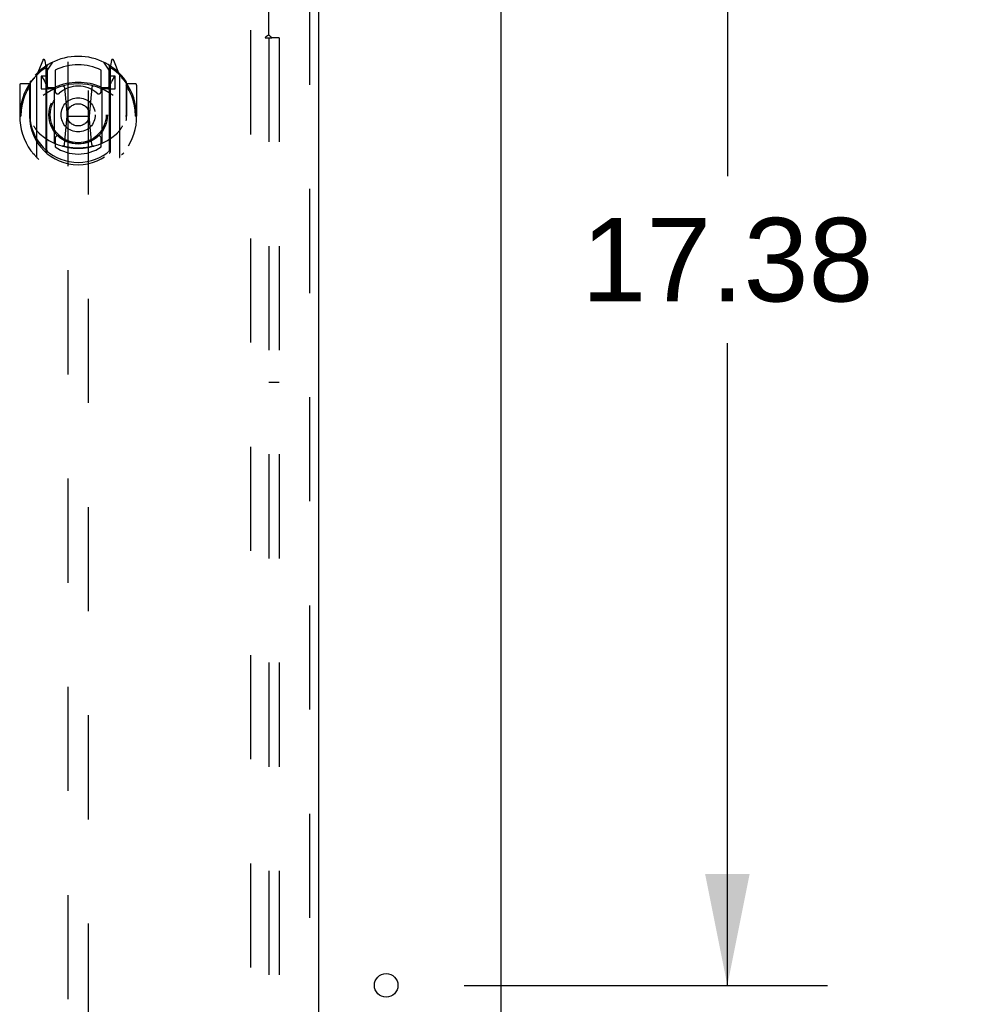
# Model space of a CAD drawing. Header units: inches. Extents: x 0 to 227, y 0 to 147.
# Tile 16 of 26: x 104 to 115, y 78 to 89. Entities that reach past the tile are written whole.
import ezdxf

# ---------------------------------------------------------------- set-up
doc = ezdxf.new("R2010")
doc.units = ezdxf.units.IN
doc.header["$LTSCALE"] = 12.466667
doc.header["$MEASUREMENT"] = 0
doc.linetypes.add('HIDDEN', pattern=[0.2, 0.1, -0.1])
doc.layers.get('0').update_dxf_attribs({"linetype": 'CONTINUOUS'})
for name, color, linetype in [('DEFAULT_2', 8, 'HIDDEN'), ('DIMENSIONS', 7, 'CONTINUOUS'), ('DOOR_ASSEMBLY', 7, 'CONTINUOUS'), ('SUBPANEL', 7, 'CONTINUOUS')]:
    doc.layers.add(name, color=color, linetype=linetype)
doc.styles.get("Standard").update_dxf_attribs({"font": 'arial.ttf'})
doc.dimstyles.new('DIMSTYLE_1', dxfattribs={"dimtxt": 1, "dimasz": 1.333333, "dimexe": 0.09, "dimexo": 0.07, "dimgap": 0.0375, "dimtad": 0, "dimtih": 1, "dimtoh": 1, "dimzin": 4, "dimdsep": 46, "dimtxsty": 'Standard', "dimblk": '_FILLED', "dimblk1": '_FILLED', "dimblk2": '_FILLED', "dimcen": 0.09, "dimadec": 3, "dimazin": 1, "dimtfac": 1, "dimtdec": 3, "dimtofl": 0, "dimtmove": 0, "dimatfit": 3, "dimldrblk": '_FILLED', "dimfxl": 0, "dimtolj": 1, "dimtzin": 4, "dimarcsym": 0})

# ---------------------------------------------------------------- blocks, each defined once
blk = doc.blocks.new('_FILLED')
at = {"color": 0, "linetype": 'ByBlock'}
blk.add_solid([(0, 0), (-1, 0.2), (-1, -0.2)], dxfattribs=at)
blk = doc.blocks.new('*D13')
at = {"layer": 'DIMENSIONS', "color": 2, "linetype": 'Continuous'}
for p, q in [((110.751, 95.128), (113.838, 95.128)), ((112.638, 95.128), (112.638, 87.44)), ((112.638, 77.753), (112.638, 85.44)), ((109.488, 77.753), (113.838, 77.753))]:
    blk.add_line(p, q, dxfattribs=at)
at = {"layer": 'DIMENSIONS', "color": 2, "linetype": 'Continuous', "xscale": 1.3333333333, "yscale": 1.3333333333, "zscale": 1.3333333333}
for p, rotation in [((112.638, 95.128), 90), ((112.638, 77.753), 270)]:
    blk.add_blockref('_FILLED', p, dxfattribs=dict(at, rotation=rotation))
at = {"layer": 'DIMENSIONS', "color": 2, "linetype": 'Continuous', "insert": (112.638, 86.94), "char_height": 1, "width": 3.49442, "attachment_point": 2, "line_spacing_factor": 0.9}
blk.add_mtext('17.38', dxfattribs=at)
blk = doc.blocks.new('*D14')
at = {"layer": 'DIMENSIONS', "color": 2, "linetype": 'Continuous'}
for p, q in [((108.554, 72.272), (108.554, 69.873)), ((108.554, 71.073), (105.888, 71.073)), ((109.929, 71.073), (112.245, 71.073))]:
    blk.add_line(p, q, dxfattribs=at)
at = {"layer": 'DIMENSIONS', "color": 2, "linetype": 'Continuous', "xscale": 1.3333333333, "yscale": 1.3333333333, "zscale": 1.3333333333}
blk.add_blockref('_FILLED', (108.554, 71.073), dxfattribs=at)
at = {"layer": 'DIMENSIONS', "color": 2, "linetype": 'Continuous', "xscale": 1.3333333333, "yscale": 1.3333333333, "zscale": 1.3333333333, "rotation": 180}
blk.add_blockref('_FILLED', (109.929, 71.073), dxfattribs=at)
at = {"layer": 'DIMENSIONS', "color": 2, "linetype": 'Continuous', "insert": (112.745, 71.573), "char_height": 1, "width": 2.71747, "attachment_point": 1, "line_spacing_factor": 0.9}
blk.add_mtext('1.38', dxfattribs=at)

msp = doc.modelspace()

# ---------------------------------------------------------------- linework, layer by layer
at = {"color": 3, "linetype": 'Continuous'}
msp.add_line((109.929, 11.232), (109.929, 95.024), dxfattribs=at)
msp.add_circle((108.554, 77.753), 0.141, dxfattribs=at)
at = {"layer": 'DEFAULT_2', "color": 8, "linetype": 'HIDDEN'}
msp.add_line((106.929, 91.68), (106.929, 18.576), dxfattribs=at)
at = {"layer": 'DOOR_ASSEMBLY', "color": 8, "linetype": 'HIDDEN'}
for p, q in [((107.638, 92.274), (107.638, 17.982)), ((104.742, 91.3), (104.742, 57.299)), ((104.992, 57.299), (104.992, 91.3)), ((104.442, 88.826), (104.371, 88.651)), ((104.484, 88.743), (104.47, 88.823)), ((104.492, 88.695), (104.562, 88.804)), ((104.492, 87.751), (104.492, 88.754)), ((105.172, 88.804), (105.242, 88.695)), ((105.242, 87.751), (105.242, 88.754)), ((105.264, 88.823), (105.249, 88.743)), ((105.363, 88.651), (105.292, 88.826)), ((104.367, 88.64), (104.367, 87.673)), ((104.464, 88.746), (104.463, 88.746)), ((104.463, 88.746), (104.463, 88.746)), ((104.463, 88.746), (104.463, 88.746)), ((104.484, 87.726), (104.484, 88.743)), ((104.494, 88.73), (104.494, 88.522)), ((104.592, 88.708), (104.592, 88.455)), ((105.142, 88.455), (105.142, 88.708)), ((105.239, 88.522), (105.239, 88.73)), ((105.249, 88.743), (105.249, 87.726)), ((105.271, 88.746), (105.266, 88.749)), ((105.367, 87.673), (105.367, 88.64)), ((104.167, 88.53), (104.167, 88.156)), ((104.284, 88.545), (104.182, 88.545)), ((104.284, 88.545), (104.284, 88.156)), ((104.292, 88.53), (104.284, 88.545)), ((104.292, 88.567), (104.292, 88.11)), ((104.424, 88.635), (104.424, 88.485)), ((104.492, 88.635), (104.424, 88.635)), ((104.433, 88.628), (104.462, 88.582)), ((105.309, 88.635), (105.242, 88.635)), ((105.272, 88.582), (105.301, 88.628)), ((105.309, 88.485), (105.309, 88.635)), ((105.449, 88.545), (105.441, 88.53)), ((105.442, 88.567), (105.442, 88.11)), ((105.449, 88.156), (105.449, 88.545)), ((105.552, 88.545), (105.449, 88.545)), ((105.567, 88.53), (105.567, 88.156)), ((104.424, 88.485), (104.484, 88.485)), ((104.584, 88.484), (104.512, 88.484)), ((104.514, 88.502), (104.58, 88.502)), ((104.584, 87.843), (104.584, 88.474)), ((104.704, 88.501), (104.734, 88.156)), ((105.03, 88.501), (104.999, 88.156)), ((105.222, 88.484), (105.149, 88.484)), ((105.149, 88.474), (105.149, 87.843)), ((105.154, 88.502), (105.219, 88.502)), ((105.249, 88.485), (105.309, 88.485)), ((104.167, 88.156), (104.182, 88.156)), ((104.284, 88.156), (104.299, 88.156)), ((104.292, 88.11), (104.292, 88.107)), ((104.704, 87.817), (104.734, 88.156)), ((104.734, 88.156), (104.999, 88.156)), ((105.03, 87.817), (104.999, 88.156)), ((105.449, 88.156), (105.434, 88.156)), ((105.442, 88.11), (105.442, 88.107)), ((105.552, 88.156), (105.567, 88.156)), ((104.592, 87.894), (104.592, 87.791)), ((105.142, 87.791), (105.142, 87.894))]:
    msp.add_line(p, q, dxfattribs=at)
at = {"layer": 'DOOR_ASSEMBLY', "color": 3, "linetype": 'Continuous'}
msp.add_line((107.742, 92.274), (107.742, 17.982), dxfattribs=at)
at = {"layer": 'DOOR_ASSEMBLY', "color": 8, "linetype": 'HIDDEN'}
for points in [[(104.322, 88.595), (104.322, 88.596), (104.323, 88.597), (104.324, 88.598), (104.324, 88.598), (104.325, 88.599), (104.326, 88.6), (104.327, 88.601), (104.327, 88.602), (104.328, 88.602), (104.329, 88.603), (104.33, 88.604), (104.33, 88.605), (104.331, 88.605), (104.332, 88.606), (104.333, 88.607), (104.334, 88.607), (104.334, 88.608), (104.335, 88.609), (104.336, 88.609), (104.337, 88.61), (104.338, 88.61), (104.339, 88.611), (104.339, 88.612), (104.34, 88.612), (104.341, 88.613), (104.342, 88.613), (104.343, 88.614), (104.344, 88.614), (104.345, 88.615), (104.346, 88.615), (104.347, 88.616), (104.347, 88.616), (104.348, 88.617), (104.349, 88.617)], [(105.384, 88.617), (105.385, 88.617), (105.386, 88.616), (105.387, 88.616), (105.388, 88.615), (105.389, 88.615), (105.39, 88.614), (105.391, 88.614), (105.392, 88.613), (105.393, 88.613), (105.394, 88.612), (105.394, 88.612), (105.395, 88.611), (105.396, 88.61), (105.397, 88.61), (105.398, 88.609), (105.399, 88.609), (105.399, 88.608), (105.4, 88.607), (105.401, 88.607), (105.402, 88.606), (105.403, 88.605), (105.403, 88.605), (105.404, 88.604), (105.405, 88.603), (105.406, 88.602), (105.407, 88.602), (105.407, 88.601), (105.408, 88.6), (105.409, 88.599), (105.41, 88.598), (105.41, 88.598), (105.411, 88.597), (105.412, 88.596), (105.412, 88.595)], [(104.334, 88.043), (104.338, 88.038), (104.341, 88.033), (104.344, 88.028), (104.346, 88.023), (104.349, 88.019), (104.352, 88.015), (104.355, 88.01), (104.357, 88.007), (104.36, 88.003), (104.362, 87.999), (104.365, 87.996), (104.367, 87.992), (104.369, 87.989), (104.372, 87.986), (104.374, 87.983), (104.376, 87.98), (104.378, 87.978), (104.381, 87.975), (104.383, 87.972), (104.385, 87.97), (104.387, 87.968), (104.389, 87.965), (104.391, 87.963), (104.392, 87.961), (104.394, 87.959), (104.396, 87.957), (104.398, 87.955), (104.4, 87.953), (104.401, 87.952), (104.403, 87.95), (104.405, 87.948), (104.406, 87.947), (104.408, 87.945), (104.41, 87.944), (104.411, 87.943), (104.413, 87.941)], [(105.321, 87.941), (105.323, 87.943), (105.324, 87.944), (105.326, 87.945), (105.327, 87.947), (105.329, 87.948), (105.331, 87.95), (105.332, 87.952), (105.334, 87.953), (105.336, 87.955), (105.338, 87.957), (105.34, 87.959), (105.341, 87.961), (105.343, 87.963), (105.345, 87.965), (105.347, 87.968), (105.349, 87.97), (105.351, 87.972), (105.353, 87.975), (105.355, 87.978), (105.358, 87.98), (105.36, 87.983), (105.362, 87.986), (105.364, 87.989), (105.367, 87.992), (105.369, 87.996), (105.372, 87.999), (105.374, 88.003), (105.377, 88.007), (105.379, 88.01), (105.382, 88.015), (105.385, 88.019), (105.387, 88.023), (105.39, 88.028), (105.393, 88.033), (105.396, 88.038), (105.399, 88.043)], [(104.349, 87.696), (104.348, 87.696), (104.347, 87.697), (104.347, 87.697), (104.346, 87.697), (104.345, 87.698), (104.344, 87.698), (104.343, 87.699), (104.342, 87.699), (104.341, 87.7), (104.34, 87.701), (104.339, 87.701), (104.339, 87.702), (104.338, 87.702), (104.337, 87.703), (104.336, 87.703), (104.335, 87.704), (104.334, 87.705), (104.334, 87.705), (104.333, 87.706), (104.332, 87.707), (104.331, 87.707), (104.33, 87.708), (104.33, 87.709), (104.329, 87.71), (104.328, 87.71), (104.327, 87.711), (104.327, 87.712), (104.326, 87.713), (104.325, 87.713), (104.324, 87.714), (104.324, 87.715), (104.323, 87.716), (104.322, 87.717), (104.322, 87.718)], [(105.055, 87.8), (105.049, 87.798), (105.044, 87.797), (105.039, 87.795), (105.033, 87.794), (105.028, 87.793), (105.022, 87.791), (105.017, 87.79), (105.011, 87.789), (105.006, 87.788), (105, 87.787), (104.995, 87.786), (104.989, 87.785), (104.984, 87.784), (104.978, 87.783), (104.973, 87.782), (104.967, 87.781), (104.962, 87.78), (104.956, 87.78), (104.951, 87.779), (104.945, 87.778), (104.94, 87.778), (104.934, 87.777), (104.928, 87.777), (104.923, 87.776), (104.917, 87.776), (104.912, 87.775), (104.906, 87.775), (104.9, 87.775), (104.895, 87.774), (104.889, 87.774), (104.884, 87.774), (104.878, 87.774), (104.873, 87.774), (104.867, 87.774), (104.861, 87.774), (104.856, 87.774), (104.85, 87.774), (104.845, 87.774), (104.839, 87.774), (104.833, 87.775), (104.828, 87.775), (104.822, 87.775), (104.817, 87.776), (104.811, 87.776), (104.805, 87.777), (104.8, 87.777), (104.794, 87.778), (104.789, 87.778), (104.783, 87.779), (104.778, 87.78), (104.772, 87.78), (104.767, 87.781), (104.761, 87.782), (104.755, 87.783), (104.75, 87.784), (104.744, 87.785), (104.739, 87.786), (104.733, 87.787), (104.728, 87.788), (104.722, 87.789), (104.717, 87.79), (104.712, 87.791), (104.706, 87.793), (104.701, 87.794), (104.695, 87.795), (104.69, 87.797), (104.684, 87.798), (104.679, 87.8)], [(105.412, 87.718), (105.412, 87.717), (105.411, 87.716), (105.41, 87.715), (105.41, 87.714), (105.409, 87.713), (105.408, 87.713), (105.407, 87.712), (105.407, 87.711), (105.406, 87.71), (105.405, 87.71), (105.404, 87.709), (105.403, 87.708), (105.403, 87.707), (105.402, 87.707), (105.401, 87.706), (105.4, 87.705), (105.399, 87.705), (105.399, 87.704), (105.398, 87.703), (105.397, 87.703), (105.396, 87.702), (105.395, 87.702), (105.394, 87.701), (105.394, 87.701), (105.393, 87.7), (105.392, 87.699), (105.391, 87.699), (105.39, 87.698), (105.389, 87.698), (105.388, 87.697), (105.387, 87.697), (105.386, 87.697), (105.385, 87.696), (105.384, 87.696)]]:
    msp.add_lwpolyline(points, dxfattribs=at)
for radius in [0.35, 0.335, 0.205, 0.133]:
    msp.add_circle((104.867, 88.174), radius, dxfattribs=at)
for centre, radius, start, end in [((104.867, 88.174), 0.7, 35.2961, 144.7039), ((104.455, 88.821), 0.015, 10, 158.1959), ((104.512, 88.754), 0.02, 121.4688, 179.9992), ((104.867, 88.174), 0.6, 62.7204, 117.2796), ((105.222, 88.754), 0.02, 0, 58.5295), ((105.278, 88.821), 0.015, 21.8041, 170), ((104.867, 88.156), 0.7, 125.5126, 54.4874), ((104.382, 88.64), 0.015, 135.0748, 180), ((104.472, 88.71), 0.02, 0, 125.5126), ((104.474, 88.73), 0.02, 0, 125.2543), ((105.259, 88.73), 0.02, 54.7457, 180), ((105.262, 88.71), 0.02, 54.4874, 180), ((105.352, 88.64), 0.015, 0, 44.9252), ((104.182, 88.53), 0.015, 90, 180), ((104.867, 88.156), 0.685, 146.9885, 180), ((104.312, 88.567), 0.02, 144.7039, 180), ((104.437, 88.63), 0.005, 90, 212.6792), ((104.867, 87.844), 0.7, 53.2319, 126.7681), ((104.304, 88.48), 0.188, 0, 32.6792), ((104.514, 88.522), 0.02, 180, 270), ((104.867, 87.862), 0.7, 66.536, 113.464), ((104.684, 88.499), 0.02, 5.0796, 105.6131), ((105.05, 88.499), 0.02, 74.3869, 174.9204), ((105.219, 88.522), 0.02, 270, 360), ((105.43, 88.48), 0.188, 147.3208, 180), ((105.297, 88.63), 0.005, 327.3208, 90), ((105.422, 88.567), 0.02, 0, 35.2961), ((104.867, 88.156), 0.685, 0, 33.0115), ((105.552, 88.53), 0.015, 0, 90), ((104.512, 88.504), 0.02, 180, 270), ((104.58, 88.522), 0.02, 270, 293.464), ((104.599, 88.474), 0.015, 112.9863, 180), ((104.622, 88.455), 0.03, 180, 311.1261), ((104.867, 88.174), 0.343, 48.8739, 131.1261), ((105.112, 88.455), 0.03, 228.8739, 360), ((105.134, 88.474), 0.015, 0, 67.0137), ((105.154, 88.522), 0.02, 246.536, 270), ((105.222, 88.504), 0.02, 270, 360), ((104.867, 88.159), 0.583, 180.2464, 359.7536), ((104.312, 88.11), 0.02, 180, 187.6622), ((104.867, 88.184), 0.58, 187.6622, 352.3378), ((105.422, 88.11), 0.02, 352.3378, 360), ((104.867, 88.474), 0.7, 229.529, 310.471), ((104.599, 87.843), 0.015, 180, 247.0137), ((104.622, 87.894), 0.03, 48.8739, 180), ((104.867, 88.174), 0.343, 228.8739, 311.1261), ((104.684, 87.819), 0.02, 254.4248, 354.9204), ((105.049, 87.819), 0.02, 185.0796, 285.5752), ((105.112, 87.894), 0.03, 0, 131.1261), ((105.134, 87.843), 0.015, 292.9863, 360), ((104.499, 87.726), 0.015, 180, 229.6413), ((104.512, 87.751), 0.02, 180, 230.6594), ((104.867, 88.184), 0.48, 235.0461, 304.9539), ((105.222, 87.751), 0.02, 309.3378, 359.9984), ((105.234, 87.726), 0.015, 310.3587, 360), ((104.382, 87.673), 0.015, 180, 224.9252), ((105.352, 87.673), 0.015, 315.0748, 360)]:
    msp.add_arc(centre, radius, start, end, dxfattribs=at)
at = {"layer": 'SUBPANEL', "color": 8, "linetype": 'HIDDEN'}
for p, q in [((107.148, 89.132), (107.148, 90.722)), ((107.167, 89.114), (107.16, 89.12)), ((107.107, 89.097), (107.187, 89.097)), ((107.148, 89.097), (107.148, 21.159)), ((107.273, 89.097), (107.187, 89.097)), ((107.273, 89.097), (107.273, 21.159)), ((107.148, 84.972), (107.273, 84.972))]:
    msp.add_line(p, q, dxfattribs=at)
for points in [[(107.107, 89.097), (107.108, 89.098), (107.109, 89.1), (107.11, 89.102), (107.111, 89.103), (107.112, 89.105), (107.113, 89.106), (107.114, 89.108), (107.116, 89.109), (107.117, 89.111), (107.119, 89.112), (107.121, 89.114), (107.123, 89.115), (107.125, 89.116), (107.127, 89.118), (107.129, 89.119)], [(107.129, 89.119), (107.133, 89.122), (107.136, 89.123), (107.138, 89.125), (107.14, 89.126), (107.143, 89.128), (107.145, 89.129), (107.146, 89.131), (107.148, 89.132)], [(107.16, 89.12), (107.159, 89.122), (107.157, 89.124), (107.155, 89.126), (107.153, 89.127), (107.151, 89.129), (107.15, 89.131), (107.148, 89.132)], [(107.187, 89.097), (107.185, 89.098), (107.182, 89.1), (107.18, 89.101), (107.178, 89.103), (107.177, 89.104), (107.175, 89.106), (107.173, 89.108), (107.171, 89.109), (107.17, 89.111), (107.168, 89.112), (107.167, 89.114)]]:
    msp.add_lwpolyline(points, dxfattribs=at)

# ---------------------------------------------------------------- dimensions: what is measured, and where the dimension line sits
at = {"layer": 'DIMENSIONS', "color": 2, "linetype": 'Continuous'}
for base, p1, p2, angle, picture, middle in [((112.638398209, 77.752847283), (110.680747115, 95.127847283), (109.417747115, 77.752847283), 270, '*D13', (112.67902771, 86.434771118)), ((108.554413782, 71.07286874), (109.929413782, 91.679847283), (108.554413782, 69.80286874), 180, '*D14', (114.145218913, 71.067292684))]:
    dim = msp.add_linear_dim(base=base, p1=p1, p2=p2, angle=angle, dimstyle='DIMSTYLE_1', dxfattribs=at)
    dim.commit()
    dim.dimension.update_dxf_attribs({"geometry": picture, "text_midpoint": middle, "dimtype": 160})

doc.saveas('drawing.dxf')
